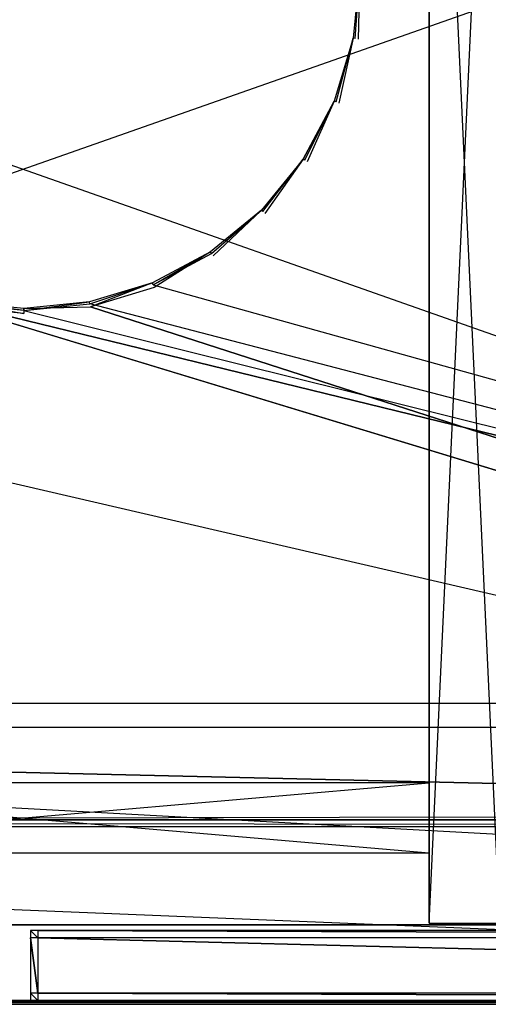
# Model space of a CAD drawing. Extents: x 0 to 1.2, y -0.5 to 0.
# Tile 20 of 41: x 0.6 to 0.73, y -0.5 to -0.23. Entities that reach past the tile are written whole.
import ezdxf

# ---------------------------------------------------------------- set-up
doc = ezdxf.new("R2010")
doc.units = 0
for name, color, linetype in [('L11_KORPUS_LEGATO_BO_X_11620__Y', 7, 'CONTINUOUS'), ('L13_KORPUS_LEGATO_3_N_B14900___', 7, 'CONTINUOUS'), ('L16_KORPUS_LEGATO_0_N_B14900___', 7, 'CONTINUOUS'), ('L18_KORPUS_LEGATO_MS_X_190__Y_4', 7, 'CONTINUOUS'), ('L21_KORPUS_LEGATO_TV_X_2200__Y_', 7, 'CONTINUOUS'), ('L35_FRONT_LEGATO_S2S2_X_1400__Y', 7, 'CONTINUOUS'), ('L36_PLATTE_LEGATO_N_B14900__0__', 7, 'CONTINUOUS'), ('L8_FRONT_LEGATO_S2S2_X_3400__Y_', 7, 'CONTINUOUS')]:
    doc.layers.add(name, color=color, linetype=linetype)

msp = doc.modelspace()

# ---------------------------------------------------------------- linework, layer by layer
at = {"layer": 'L11_KORPUS_LEGATO_BO_X_11620__Y', "color": 8}
for points, invisible_edges in [([(1.181, -0.4785, 0.02), (0.019, -0.069, 0.02), (0.019, -0.4785, 0.02), (1.181, -0.4785, 0.02)], 13), ([(0.019, -0.069, 0.02), (1.181, -0.4785, 0.02), (1.181, -0.069, 0.02), (0.019, -0.069, 0.02)], 14), ([(1.181, -0.069, 0.001), (0.019, -0.4785, 0.001), (0.019, -0.069, 0.001), (1.181, -0.069, 0.001)], 13), ([(0.019, -0.4785, 0.001), (1.181, -0.069, 0.001), (1.181, -0.4785, 0.001), (0.019, -0.4785, 0.001)], 14), ([(1.181, -0.4785, 0.001), (0.019, -0.4785, 0.02), (0.019, -0.4785, 0.001), (1.181, -0.4785, 0.001)], 13), ([(0.019, -0.4785, 0.02), (1.181, -0.4785, 0.001), (1.181, -0.4785, 0.02), (0.019, -0.4785, 0.02)], 14)]:
    msp.add_3dface(points, dxfattribs=dict(at, invisible_edges=invisible_edges))
at = {"layer": 'L13_KORPUS_LEGATO_3_N_B14900___', "color": 8}
for points, invisible_edges in [([(0.019, -0.4785, 0.483), (0.079, -0.4185, 0.483), (1.181, -0.4785, 0.483), (0.019, -0.4785, 0.483)], 10), ([(1.181, -0.4785, 0.502), (0.079, -0.4185, 0.502), (0.019, -0.4785, 0.502), (1.181, -0.4785, 0.502)], 13), ([(1.181, -0.4785, 0.483), (0.079, -0.4185, 0.483), (1.121, -0.4185, 0.483), (1.181, -0.4785, 0.483)], 15), ([(0.079, -0.4185, 0.502), (1.121, -0.4185, 0.483), (0.079, -0.4185, 0.483), (0.079, -0.4185, 0.502)], 13), ([(1.121, -0.4185, 0.483), (0.079, -0.4185, 0.502), (1.121, -0.4185, 0.502), (1.121, -0.4185, 0.483)], 14), ([(0.079, -0.4185, 0.502), (1.181, -0.4785, 0.502), (1.121, -0.4185, 0.502), (0.079, -0.4185, 0.502)], 14), ([(1.181, -0.4785, 0.483), (0.019, -0.4785, 0.502), (0.019, -0.4785, 0.483), (1.181, -0.4785, 0.483)], 13), ([(0.019, -0.4785, 0.502), (1.181, -0.4785, 0.483), (1.181, -0.4785, 0.502), (0.019, -0.4785, 0.502)], 14)]:
    msp.add_3dface(points, dxfattribs=dict(at, invisible_edges=invisible_edges))
at = {"layer": 'L16_KORPUS_LEGATO_0_N_B14900___', "color": 8}
for points, invisible_edges in [([(0.075, -0.425, 0.502), (1.15, -0.45, 0.502), (0.05, -0.45, 0.502), (0.075, -0.425, 0.502)], 13), ([(1.15, -0.45, 0.512), (0.075, -0.425, 0.512), (0.05, -0.45, 0.512), (1.15, -0.45, 0.512)], 13), ([(1.15, -0.45, 0.502), (0.075, -0.425, 0.502), (1.125, -0.425, 0.502), (1.15, -0.45, 0.502)], 14), ([(0.075, -0.425, 0.512), (1.15, -0.45, 0.512), (1.125, -0.425, 0.512), (0.075, -0.425, 0.512)], 14), ([(0.075, -0.425, 0.512), (1.125, -0.425, 0.502), (0.075, -0.425, 0.502), (0.075, -0.425, 0.512)], 13), ([(1.125, -0.425, 0.502), (0.075, -0.425, 0.512), (1.125, -0.425, 0.512), (1.125, -0.425, 0.502)], 14), ([(1.15, -0.45, 0.502), (0.05, -0.45, 0.512), (0.05, -0.45, 0.502), (1.15, -0.45, 0.502)], 13), ([(0.05, -0.45, 0.512), (1.15, -0.45, 0.502), (1.15, -0.45, 0.512), (0.05, -0.45, 0.512)], 14)]:
    msp.add_3dface(points, dxfattribs=dict(at, invisible_edges=invisible_edges))
at = {"layer": 'L18_KORPUS_LEGATO_MS_X_190__Y_4', "color": 8}
for points, invisible_edges in [([(0.71, -0.478, 0.483), (0.71, -0.069, 0.02), (0.71, -0.478, 0.02), (0.71, -0.478, 0.483)], 13), ([(0.71, -0.069, 0.02), (0.71, -0.478, 0.483), (0.71, -0.069, 0.483), (0.71, -0.069, 0.02)], 14), ([(0.729, -0.069, 0.02), (0.71, -0.478, 0.02), (0.71, -0.069, 0.02), (0.729, -0.069, 0.02)], 13), ([(0.71, -0.478, 0.02), (0.729, -0.069, 0.02), (0.729, -0.478, 0.02), (0.71, -0.478, 0.02)], 14), ([(0.729, -0.478, 0.483), (0.71, -0.069, 0.483), (0.71, -0.478, 0.483), (0.729, -0.478, 0.483)], 13), ([(0.71, -0.069, 0.483), (0.729, -0.478, 0.483), (0.729, -0.069, 0.483), (0.71, -0.069, 0.483)], 14), ([(0.729, -0.478, 0.483), (0.71, -0.478, 0.02), (0.729, -0.478, 0.02), (0.729, -0.478, 0.483)], 13), ([(0.71, -0.478, 0.02), (0.729, -0.478, 0.483), (0.71, -0.478, 0.483), (0.71, -0.478, 0.02)], 14)]:
    msp.add_3dface(points, dxfattribs=dict(at, invisible_edges=invisible_edges))
at = {"layer": 'L21_KORPUS_LEGATO_TV_X_2200__Y_', "color": 8}
for points, invisible_edges in [([(0.49, -0.44, 0.37), (0.71, -0.44, 0.3), (0.49, -0.44, 0.3), (0.49, -0.44, 0.37)], 13), ([(0.71, -0.44, 0.3), (0.49, -0.44, 0.37), (0.71, -0.44, 0.37), (0.71, -0.44, 0.3)], 14), ([(0.71, -0.44, 0.3), (0.49, -0.459, 0.3), (0.49, -0.44, 0.3), (0.71, -0.44, 0.3)], 13), ([(0.49, -0.459, 0.3), (0.71, -0.44, 0.3), (0.71, -0.459, 0.3), (0.49, -0.459, 0.3)], 14), ([(0.71, -0.459, 0.37), (0.49, -0.44, 0.37), (0.49, -0.459, 0.37), (0.71, -0.459, 0.37)], 13), ([(0.49, -0.44, 0.37), (0.71, -0.459, 0.37), (0.71, -0.44, 0.37), (0.49, -0.44, 0.37)], 14), ([(0.71, -0.44, 0.3), (0.71, -0.459, 0.37), (0.71, -0.459, 0.3), (0.71, -0.44, 0.3)], 13), ([(0.71, -0.459, 0.37), (0.71, -0.44, 0.3), (0.71, -0.44, 0.37), (0.71, -0.459, 0.37)], 14), ([(0.71, -0.459, 0.37), (0.49, -0.459, 0.3), (0.71, -0.459, 0.3), (0.71, -0.459, 0.37)], 13), ([(0.49, -0.459, 0.3), (0.71, -0.459, 0.37), (0.49, -0.459, 0.37), (0.49, -0.459, 0.3)], 14)]:
    msp.add_3dface(points, dxfattribs=dict(at, invisible_edges=invisible_edges))
at = {"layer": 'L35_FRONT_LEGATO_S2S2_X_1400__Y', "color": 8}
for points, invisible_edges in [([(0.604, -0.482, 0.51), (0.602, -0.48, 0.51), (0.602, -0.482, 0.51), (0.604, -0.482, 0.51)], 13), ([(0.602, -0.48, 0.51), (0.604, -0.482, 0.51), (0.604, -0.48, 0.51), (0.602, -0.48, 0.51)], 14), ([(0.602, -0.48, 0.37), (0.604, -0.482, 0.37), (0.602, -0.482, 0.37), (0.602, -0.48, 0.37)], 13), ([(0.604, -0.482, 0.37), (0.602, -0.48, 0.37), (0.604, -0.48, 0.37), (0.604, -0.482, 0.37)], 14), ([(0.602, -0.482, 0.508), (0.602, -0.48, 0.372), (0.602, -0.482, 0.372), (0.602, -0.482, 0.508)], 13), ([(0.602, -0.48, 0.372), (0.602, -0.482, 0.508), (0.602, -0.48, 0.508), (0.602, -0.48, 0.372)], 14), ([(0.602, -0.48, 0.372), (0.604, -0.48, 0.508), (0.604, -0.48, 0.372), (0.602, -0.48, 0.372)], 13), ([(0.604, -0.48, 0.508), (0.602, -0.48, 0.372), (0.602, -0.48, 0.508), (0.604, -0.48, 0.508)], 14), ([(0.602, -0.48, 0.508), (0.604, -0.48, 0.51), (0.604, -0.48, 0.508), (0.602, -0.48, 0.508)], 13), ([(0.604, -0.48, 0.51), (0.602, -0.48, 0.508), (0.602, -0.48, 0.51), (0.604, -0.48, 0.51)], 14), ([(0.602, -0.48, 0.37), (0.604, -0.48, 0.372), (0.604, -0.48, 0.37), (0.602, -0.48, 0.37)], 13), ([(0.604, -0.48, 0.372), (0.602, -0.48, 0.37), (0.602, -0.48, 0.372), (0.604, -0.48, 0.372)], 14), ([(0.602, -0.482, 0.372), (0.602, -0.48, 0.37), (0.602, -0.482, 0.37), (0.602, -0.482, 0.372)], 13), ([(0.602, -0.48, 0.37), (0.602, -0.482, 0.372), (0.602, -0.48, 0.372), (0.602, -0.48, 0.37)], 14), ([(0.602, -0.482, 0.51), (0.602, -0.48, 0.508), (0.602, -0.482, 0.508), (0.602, -0.482, 0.51)], 13), ([(0.602, -0.48, 0.508), (0.602, -0.482, 0.51), (0.602, -0.48, 0.51), (0.602, -0.48, 0.508)], 14), ([(1.196, -0.482, 0.51), (0.604, -0.48, 0.51), (0.604, -0.482, 0.51), (1.196, -0.482, 0.51)], 13), ([(0.604, -0.48, 0.51), (1.196, -0.482, 0.51), (1.196, -0.48, 0.51), (0.604, -0.48, 0.51)], 14), ([(0.604, -0.48, 0.37), (1.196, -0.482, 0.37), (0.604, -0.482, 0.37), (0.604, -0.48, 0.37)], 13), ([(1.196, -0.482, 0.37), (0.604, -0.48, 0.37), (1.196, -0.48, 0.37), (1.196, -0.482, 0.37)], 14), ([(0.604, -0.48, 0.372), (1.196, -0.48, 0.508), (1.196, -0.48, 0.372), (0.604, -0.48, 0.372)], 13), ([(1.196, -0.48, 0.508), (0.604, -0.48, 0.372), (0.604, -0.48, 0.508), (1.196, -0.48, 0.508)], 14), ([(0.604, -0.48, 0.508), (1.196, -0.48, 0.51), (1.196, -0.48, 0.508), (0.604, -0.48, 0.508)], 13), ([(1.196, -0.48, 0.51), (0.604, -0.48, 0.508), (0.604, -0.48, 0.51), (1.196, -0.48, 0.51)], 14), ([(0.604, -0.48, 0.37), (1.196, -0.48, 0.372), (1.196, -0.48, 0.37), (0.604, -0.48, 0.37)], 13), ([(1.196, -0.48, 0.372), (0.604, -0.48, 0.37), (0.604, -0.48, 0.372), (1.196, -0.48, 0.372)], 14), ([(0.602, -0.497, 0.508), (0.602, -0.482, 0.372), (0.602, -0.497, 0.372), (0.602, -0.497, 0.508)], 13), ([(0.602, -0.482, 0.372), (0.602, -0.497, 0.508), (0.602, -0.482, 0.508), (0.602, -0.482, 0.372)], 14), ([(0.602, -0.482, 0.37), (0.604, -0.497, 0.37), (0.602, -0.497, 0.37), (0.602, -0.482, 0.37)], 13), ([(0.604, -0.497, 0.37), (0.602, -0.482, 0.37), (0.604, -0.482, 0.37), (0.604, -0.497, 0.37)], 14), ([(0.602, -0.497, 0.372), (0.602, -0.482, 0.37), (0.602, -0.497, 0.37), (0.602, -0.497, 0.372)], 13), ([(0.602, -0.482, 0.37), (0.602, -0.497, 0.372), (0.602, -0.482, 0.372), (0.602, -0.482, 0.37)], 14), ([(0.604, -0.497, 0.51), (0.602, -0.482, 0.51), (0.602, -0.497, 0.51), (0.604, -0.497, 0.51)], 13), ([(0.602, -0.482, 0.51), (0.604, -0.497, 0.51), (0.604, -0.482, 0.51), (0.602, -0.482, 0.51)], 14), ([(0.602, -0.497, 0.51), (0.602, -0.482, 0.508), (0.602, -0.497, 0.508), (0.602, -0.497, 0.51)], 13), ([(0.602, -0.482, 0.508), (0.602, -0.497, 0.51), (0.602, -0.482, 0.51), (0.602, -0.482, 0.508)], 14), ([(0.604, -0.482, 0.37), (1.196, -0.497, 0.37), (0.604, -0.497, 0.37), (0.604, -0.482, 0.37)], 13), ([(1.196, -0.497, 0.37), (0.604, -0.482, 0.37), (1.196, -0.482, 0.37), (1.196, -0.497, 0.37)], 14), ([(1.196, -0.497, 0.51), (0.604, -0.482, 0.51), (0.604, -0.497, 0.51), (1.196, -0.497, 0.51)], 13), ([(0.604, -0.482, 0.51), (1.196, -0.497, 0.51), (1.196, -0.482, 0.51), (0.604, -0.482, 0.51)], 14), ([(0.602, -0.499, 0.51), (0.602, -0.497, 0.508), (0.602, -0.499, 0.508), (0.602, -0.499, 0.51)], 13), ([(0.602, -0.497, 0.508), (0.602, -0.499, 0.51), (0.602, -0.497, 0.51), (0.602, -0.497, 0.508)], 14), ([(0.602, -0.499, 0.508), (0.602, -0.497, 0.372), (0.602, -0.499, 0.372), (0.602, -0.499, 0.508)], 13), ([(0.602, -0.497, 0.372), (0.602, -0.499, 0.508), (0.602, -0.497, 0.508), (0.602, -0.497, 0.372)], 14), ([(0.602, -0.499, 0.372), (0.602, -0.497, 0.37), (0.602, -0.499, 0.37), (0.602, -0.499, 0.372)], 13), ([(0.602, -0.497, 0.37), (0.602, -0.499, 0.372), (0.602, -0.497, 0.372), (0.602, -0.497, 0.37)], 14), ([(0.602, -0.497, 0.37), (0.604, -0.499, 0.37), (0.602, -0.499, 0.37), (0.602, -0.497, 0.37)], 13), ([(0.604, -0.499, 0.37), (0.602, -0.497, 0.37), (0.604, -0.497, 0.37), (0.604, -0.499, 0.37)], 14), ([(0.604, -0.499, 0.51), (0.602, -0.497, 0.51), (0.602, -0.499, 0.51), (0.604, -0.499, 0.51)], 13), ([(0.602, -0.497, 0.51), (0.604, -0.499, 0.51), (0.604, -0.497, 0.51), (0.602, -0.497, 0.51)], 14), ([(0.604, -0.497, 0.37), (1.196, -0.499, 0.37), (0.604, -0.499, 0.37), (0.604, -0.497, 0.37)], 13), ([(1.196, -0.499, 0.37), (0.604, -0.497, 0.37), (1.196, -0.497, 0.37), (1.196, -0.499, 0.37)], 14), ([(1.196, -0.499, 0.51), (0.604, -0.497, 0.51), (0.604, -0.499, 0.51), (1.196, -0.499, 0.51)], 13), ([(0.604, -0.497, 0.51), (1.196, -0.499, 0.51), (1.196, -0.497, 0.51), (0.604, -0.497, 0.51)], 14), ([(0.604, -0.499, 0.372), (0.602, -0.499, 0.37), (0.604, -0.499, 0.37), (0.604, -0.499, 0.372)], 13), ([(0.602, -0.499, 0.37), (0.604, -0.499, 0.372), (0.602, -0.499, 0.372), (0.602, -0.499, 0.37)], 14), ([(0.604, -0.499, 0.508), (0.602, -0.499, 0.372), (0.604, -0.499, 0.372), (0.604, -0.499, 0.508)], 13), ([(0.602, -0.499, 0.372), (0.604, -0.499, 0.508), (0.602, -0.499, 0.508), (0.602, -0.499, 0.372)], 14), ([(0.604, -0.499, 0.51), (0.602, -0.499, 0.508), (0.604, -0.499, 0.508), (0.604, -0.499, 0.51)], 13), ([(0.602, -0.499, 0.508), (0.604, -0.499, 0.51), (0.602, -0.499, 0.51), (0.602, -0.499, 0.508)], 14), ([(1.196, -0.499, 0.508), (0.604, -0.499, 0.372), (1.196, -0.499, 0.372), (1.196, -0.499, 0.508)], 13), ([(0.604, -0.499, 0.372), (1.196, -0.499, 0.508), (0.604, -0.499, 0.508), (0.604, -0.499, 0.372)], 14), ([(1.196, -0.499, 0.372), (0.604, -0.499, 0.37), (1.196, -0.499, 0.37), (1.196, -0.499, 0.372)], 13), ([(0.604, -0.499, 0.37), (1.196, -0.499, 0.372), (0.604, -0.499, 0.372), (0.604, -0.499, 0.37)], 14), ([(1.196, -0.499, 0.51), (0.604, -0.499, 0.508), (1.196, -0.499, 0.508), (1.196, -0.499, 0.51)], 13), ([(0.604, -0.499, 0.508), (1.196, -0.499, 0.51), (0.604, -0.499, 0.51), (0.604, -0.499, 0.508)], 14)]:
    msp.add_3dface(points, dxfattribs=dict(at, invisible_edges=invisible_edges))
at = {"layer": 'L36_PLATTE_LEGATO_N_B14900__0__', "color": 8}
for points, invisible_edges in [([(1.198322, -0.498375, 0.55), (0.00192, -0.220523, 0.55), (0.00192, -0.498375, 0.55), (1.198322, -0.498375, 0.55)], 13), ([(0.00192, -0.220523, 0.55), (1.198322, -0.498375, 0.55), (0.56491, -0.305801, 0.55), (0.00192, -0.220523, 0.55)], 10), ([(0.689434, -0.238266, 0.55), (0.691181, -0.220523, 0.549138), (0.689434, -0.238266, 0.549138), (0.689434, -0.238266, 0.55)], 13), ([(0.691181, -0.220523, 0.549138), (0.689434, -0.238266, 0.55), (0.691181, -0.220523, 0.55), (0.691181, -0.220523, 0.549138)], 14), ([(0.689434, -0.238266, 0.512861), (0.691181, -0.220523, 0.512), (0.689434, -0.238266, 0.512), (0.689434, -0.238266, 0.512861)], 13), ([(0.691181, -0.220523, 0.512), (0.689434, -0.238266, 0.512861), (0.691181, -0.220523, 0.512861), (0.691181, -0.220523, 0.512)], 14), ([(0.689434, -0.238266, 0.549138), (0.691181, -0.220523, 0.512861), (0.689434, -0.238266, 0.512861), (0.689434, -0.238266, 0.549138)], 13), ([(0.691181, -0.220523, 0.512861), (0.689434, -0.238266, 0.549138), (0.691181, -0.220523, 0.549138), (0.691181, -0.220523, 0.512861)], 14), ([(0.690764, -0.23853, 0.55), (0.691181, -0.220523, 0.55), (0.689434, -0.238266, 0.55), (0.690764, -0.23853, 0.55)], 13), ([(0.691181, -0.220523, 0.512), (0.689972, -0.238373, 0.512), (0.689434, -0.238266, 0.512), (0.691181, -0.220523, 0.512)], 13), ([(0.689972, -0.238373, 0.512), (0.691181, -0.220523, 0.512), (0.69173, -0.220523, 0.512), (0.689972, -0.238373, 0.512)], 14), ([(1.148577, -0.448631, 0.512), (0.689972, -0.238373, 0.512), (0.69173, -0.220523, 0.512), (1.148577, -0.448631, 0.512)], 15), ([(0.691181, -0.220523, 0.55), (0.690764, -0.23853, 0.55), (0.692538, -0.220523, 0.55), (0.691181, -0.220523, 0.55)], 14), ([(0.690764, -0.23853, 0.55), (1.198322, -0.498375, 0.55), (0.692538, -0.220523, 0.55), (0.690764, -0.23853, 0.55)], 15), ([(1.148577, -0.448631, 0.512), (0.69173, -0.220523, 0.512), (1.148577, -0.220523, 0.512), (1.148577, -0.448631, 0.512)], 15), ([(0.692538, -0.220523, 0.55), (1.198322, -0.498375, 0.55), (1.198322, -0.220523, 0.55), (0.692538, -0.220523, 0.55)], 15), ([(0.684258, -0.255327, 0.55), (0.689434, -0.238266, 0.549138), (0.684258, -0.255327, 0.549138), (0.684258, -0.255327, 0.55)], 13), ([(0.689434, -0.238266, 0.549138), (0.684258, -0.255327, 0.55), (0.689434, -0.238266, 0.55), (0.689434, -0.238266, 0.549138)], 14), ([(0.684258, -0.255327, 0.512861), (0.689434, -0.238266, 0.512), (0.684258, -0.255327, 0.512), (0.684258, -0.255327, 0.512861)], 13), ([(0.689434, -0.238266, 0.512), (0.684258, -0.255327, 0.512861), (0.689434, -0.238266, 0.512861), (0.689434, -0.238266, 0.512)], 14), ([(0.684258, -0.255327, 0.549138), (0.689434, -0.238266, 0.512861), (0.684258, -0.255327, 0.512861), (0.684258, -0.255327, 0.549138)], 13), ([(0.689434, -0.238266, 0.512861), (0.684258, -0.255327, 0.549138), (0.689434, -0.238266, 0.549138), (0.689434, -0.238266, 0.512861)], 14), ([(0.685512, -0.255846, 0.55), (0.689434, -0.238266, 0.55), (0.684258, -0.255327, 0.55), (0.685512, -0.255846, 0.55)], 13), ([(0.689434, -0.238266, 0.512), (0.684765, -0.255537, 0.512), (0.684258, -0.255327, 0.512), (0.689434, -0.238266, 0.512)], 13), ([(0.684765, -0.255537, 0.512), (0.689434, -0.238266, 0.512), (0.689972, -0.238373, 0.512), (0.684765, -0.255537, 0.512)], 14), ([(1.148577, -0.448631, 0.512), (0.684765, -0.255537, 0.512), (0.689972, -0.238373, 0.512), (1.148577, -0.448631, 0.512)], 15), ([(0.689434, -0.238266, 0.55), (0.685512, -0.255846, 0.55), (0.690764, -0.23853, 0.55), (0.689434, -0.238266, 0.55)], 14), ([(0.685512, -0.255846, 0.55), (1.198322, -0.498375, 0.55), (0.690764, -0.23853, 0.55), (0.685512, -0.255846, 0.55)], 15), ([(0.675854, -0.271051, 0.55), (0.684258, -0.255327, 0.549138), (0.675854, -0.271051, 0.549138), (0.675854, -0.271051, 0.55)], 13), ([(0.684258, -0.255327, 0.549138), (0.675854, -0.271051, 0.55), (0.684258, -0.255327, 0.55), (0.684258, -0.255327, 0.549138)], 14), ([(0.684258, -0.255327, 0.512861), (0.675854, -0.271051, 0.512), (0.675854, -0.271051, 0.512861), (0.684258, -0.255327, 0.512861)], 13), ([(0.675854, -0.271051, 0.512), (0.684258, -0.255327, 0.512861), (0.684258, -0.255327, 0.512), (0.675854, -0.271051, 0.512)], 14), ([(0.675854, -0.271051, 0.549138), (0.684258, -0.255327, 0.512861), (0.675854, -0.271051, 0.512861), (0.675854, -0.271051, 0.549138)], 13), ([(0.684258, -0.255327, 0.512861), (0.675854, -0.271051, 0.549138), (0.684258, -0.255327, 0.549138), (0.684258, -0.255327, 0.512861)], 14), ([(0.676982, -0.271804, 0.55), (0.684258, -0.255327, 0.55), (0.675854, -0.271051, 0.55), (0.676982, -0.271804, 0.55)], 13), ([(0.684258, -0.255327, 0.512), (0.67631, -0.271355, 0.512), (0.675854, -0.271051, 0.512), (0.684258, -0.255327, 0.512)], 13), ([(0.67631, -0.271355, 0.512), (0.684258, -0.255327, 0.512), (0.684765, -0.255537, 0.512), (0.67631, -0.271355, 0.512)], 14), ([(1.148577, -0.448631, 0.512), (0.67631, -0.271355, 0.512), (0.684765, -0.255537, 0.512), (1.148577, -0.448631, 0.512)], 15), ([(0.684258, -0.255327, 0.55), (0.676982, -0.271804, 0.55), (0.685512, -0.255846, 0.55), (0.684258, -0.255327, 0.55)], 14), ([(0.676982, -0.271804, 0.55), (1.198322, -0.498375, 0.55), (0.685512, -0.255846, 0.55), (0.676982, -0.271804, 0.55)], 15), ([(0.664543, -0.284833, 0.55), (0.675854, -0.271051, 0.549138), (0.664543, -0.284833, 0.549138), (0.664543, -0.284833, 0.55)], 13), ([(0.675854, -0.271051, 0.549138), (0.664543, -0.284833, 0.55), (0.675854, -0.271051, 0.55), (0.675854, -0.271051, 0.549138)], 14), ([(0.664543, -0.284833, 0.512861), (0.675854, -0.271051, 0.512), (0.664543, -0.284833, 0.512), (0.664543, -0.284833, 0.512861)], 13), ([(0.675854, -0.271051, 0.512), (0.664543, -0.284833, 0.512861), (0.675854, -0.271051, 0.512861), (0.675854, -0.271051, 0.512)], 14), ([(0.664543, -0.284833, 0.549138), (0.675854, -0.271051, 0.512861), (0.664543, -0.284833, 0.512861), (0.664543, -0.284833, 0.549138)], 13), ([(0.675854, -0.271051, 0.512861), (0.664543, -0.284833, 0.549138), (0.675854, -0.271051, 0.549138), (0.675854, -0.271051, 0.512861)], 14), ([(0.665503, -0.285792, 0.55), (0.675854, -0.271051, 0.55), (0.664543, -0.284833, 0.55), (0.665503, -0.285792, 0.55)], 13), ([(0.675854, -0.271051, 0.512), (0.664931, -0.28522, 0.512), (0.664543, -0.284833, 0.512), (0.675854, -0.271051, 0.512)], 13), ([(0.664931, -0.28522, 0.512), (0.675854, -0.271051, 0.512), (0.67631, -0.271355, 0.512), (0.664931, -0.28522, 0.512)], 14), ([(1.148577, -0.448631, 0.512), (0.664931, -0.28522, 0.512), (0.67631, -0.271355, 0.512), (1.148577, -0.448631, 0.512)], 15), ([(0.675854, -0.271051, 0.55), (0.665503, -0.285792, 0.55), (0.676982, -0.271804, 0.55), (0.675854, -0.271051, 0.55)], 14), ([(0.665503, -0.285792, 0.55), (1.198322, -0.498375, 0.55), (0.676982, -0.271804, 0.55), (0.665503, -0.285792, 0.55)], 15), ([(0.650761, -0.296143, 0.549138), (0.664543, -0.284833, 0.55), (0.664543, -0.284833, 0.549138), (0.650761, -0.296143, 0.549138)], 13), ([(0.664543, -0.284833, 0.55), (0.650761, -0.296143, 0.549138), (0.650761, -0.296143, 0.55), (0.664543, -0.284833, 0.55)], 14), ([(0.650761, -0.296143, 0.512), (0.664543, -0.284833, 0.512861), (0.664543, -0.284833, 0.512), (0.650761, -0.296143, 0.512)], 13), ([(0.664543, -0.284833, 0.512861), (0.650761, -0.296143, 0.512), (0.650761, -0.296143, 0.512861), (0.664543, -0.284833, 0.512861)], 14), ([(0.650761, -0.296143, 0.512861), (0.664543, -0.284833, 0.549138), (0.664543, -0.284833, 0.512861), (0.650761, -0.296143, 0.512861)], 13), ([(0.664543, -0.284833, 0.549138), (0.650761, -0.296143, 0.512861), (0.650761, -0.296143, 0.549138), (0.664543, -0.284833, 0.549138)], 14), ([(0.651515, -0.297271, 0.55), (0.664543, -0.284833, 0.55), (0.650761, -0.296143, 0.55), (0.651515, -0.297271, 0.55)], 13), ([(0.664543, -0.284833, 0.512), (0.651066, -0.296599, 0.512), (0.650761, -0.296143, 0.512), (0.664543, -0.284833, 0.512)], 13), ([(0.651066, -0.296599, 0.512), (0.664543, -0.284833, 0.512), (0.664931, -0.28522, 0.512), (0.651066, -0.296599, 0.512)], 14), ([(1.148577, -0.448631, 0.512), (0.651066, -0.296599, 0.512), (0.664931, -0.28522, 0.512), (1.148577, -0.448631, 0.512)], 15), ([(0.664543, -0.284833, 0.55), (0.651515, -0.297271, 0.55), (0.665503, -0.285792, 0.55), (0.664543, -0.284833, 0.55)], 14), ([(0.651515, -0.297271, 0.55), (1.198322, -0.498375, 0.55), (0.665503, -0.285792, 0.55), (0.651515, -0.297271, 0.55)], 15), ([(0.635038, -0.304548, 0.55), (0.650761, -0.296143, 0.549138), (0.635038, -0.304548, 0.549138), (0.635038, -0.304548, 0.55)], 13), ([(0.650761, -0.296143, 0.549138), (0.635038, -0.304548, 0.55), (0.650761, -0.296143, 0.55), (0.650761, -0.296143, 0.549138)], 14), ([(0.635038, -0.304548, 0.512), (0.650761, -0.296143, 0.512861), (0.650761, -0.296143, 0.512), (0.635038, -0.304548, 0.512)], 13), ([(0.650761, -0.296143, 0.512861), (0.635038, -0.304548, 0.512), (0.635038, -0.304548, 0.512861), (0.650761, -0.296143, 0.512861)], 14), ([(0.635038, -0.304548, 0.549138), (0.650761, -0.296143, 0.512861), (0.635038, -0.304548, 0.512861), (0.635038, -0.304548, 0.549138)], 13), ([(0.650761, -0.296143, 0.512861), (0.635038, -0.304548, 0.549138), (0.650761, -0.296143, 0.549138), (0.650761, -0.296143, 0.512861)], 14), ([(0.635557, -0.305801, 0.55), (0.650761, -0.296143, 0.55), (0.635038, -0.304548, 0.55), (0.635557, -0.305801, 0.55)], 13), ([(0.650761, -0.296143, 0.512), (0.635248, -0.305054, 0.512), (0.635038, -0.304548, 0.512), (0.650761, -0.296143, 0.512)], 13), ([(0.635248, -0.305054, 0.512), (0.650761, -0.296143, 0.512), (0.651066, -0.296599, 0.512), (0.635248, -0.305054, 0.512)], 14), ([(1.148577, -0.448631, 0.512), (0.635248, -0.305054, 0.512), (0.651066, -0.296599, 0.512), (1.148577, -0.448631, 0.512)], 13), ([(0.650761, -0.296143, 0.55), (0.635557, -0.305801, 0.55), (0.651515, -0.297271, 0.55), (0.650761, -0.296143, 0.55)], 14), ([(0.635557, -0.305801, 0.55), (1.198322, -0.498375, 0.55), (0.651515, -0.297271, 0.55), (0.635557, -0.305801, 0.55)], 15), ([(0.56491, -0.305801, 0.55), (1.198322, -0.498375, 0.55), (0.582226, -0.311054, 0.55), (0.56491, -0.305801, 0.55)], 13), ([(0.617977, -0.309723, 0.549138), (0.635038, -0.304548, 0.55), (0.635038, -0.304548, 0.549138), (0.617977, -0.309723, 0.549138)], 13), ([(0.635038, -0.304548, 0.55), (0.617977, -0.309723, 0.549138), (0.617977, -0.309723, 0.55), (0.635038, -0.304548, 0.55)], 14), ([(0.617977, -0.309723, 0.512), (0.635038, -0.304548, 0.512861), (0.635038, -0.304548, 0.512), (0.617977, -0.309723, 0.512)], 13), ([(0.635038, -0.304548, 0.512861), (0.617977, -0.309723, 0.512), (0.617977, -0.309723, 0.512861), (0.635038, -0.304548, 0.512861)], 14), ([(0.617977, -0.309723, 0.512861), (0.635038, -0.304548, 0.549138), (0.635038, -0.304548, 0.512861), (0.617977, -0.309723, 0.512861)], 13), ([(0.635038, -0.304548, 0.549138), (0.617977, -0.309723, 0.512861), (0.617977, -0.309723, 0.549138), (0.635038, -0.304548, 0.549138)], 14), ([(0.618241, -0.311054, 0.55), (0.635038, -0.304548, 0.55), (0.617977, -0.309723, 0.55), (0.618241, -0.311054, 0.55)], 13), ([(0.635038, -0.304548, 0.512), (0.618084, -0.310261, 0.512), (0.617977, -0.309723, 0.512), (0.635038, -0.304548, 0.512)], 13), ([(0.618084, -0.310261, 0.512), (0.635038, -0.304548, 0.512), (0.635248, -0.305054, 0.512), (0.618084, -0.310261, 0.512)], 14), ([(1.148577, -0.448631, 0.512), (0.618084, -0.310261, 0.512), (0.635248, -0.305054, 0.512), (1.148577, -0.448631, 0.512)], 10), ([(0.635038, -0.304548, 0.55), (0.618241, -0.311054, 0.55), (0.635557, -0.305801, 0.55), (0.635038, -0.304548, 0.55)], 14), ([(0.618241, -0.311054, 0.55), (1.198322, -0.498375, 0.55), (0.635557, -0.305801, 0.55), (0.618241, -0.311054, 0.55)], 10), ([(0.051665, -0.448631, 0.512), (0.582383, -0.310261, 0.512), (1.148577, -0.448631, 0.512), (0.051665, -0.448631, 0.512)], 13), ([(0.600233, -0.312827, 0.55), (0.58249, -0.309723, 0.55), (0.582226, -0.311054, 0.55), (0.600233, -0.312827, 0.55)], 13), ([(0.582226, -0.311054, 0.55), (1.198322, -0.498375, 0.55), (0.600233, -0.312827, 0.55), (0.582226, -0.311054, 0.55)], 10), ([(0.58249, -0.309723, 0.512), (0.600233, -0.312019, 0.512), (0.582383, -0.310261, 0.512), (0.58249, -0.309723, 0.512)], 13), ([(1.148577, -0.448631, 0.512), (0.582383, -0.310261, 0.512), (0.600233, -0.312019, 0.512), (1.148577, -0.448631, 0.512)], 10), ([(0.58249, -0.309723, 0.55), (0.600233, -0.311471, 0.549138), (0.58249, -0.309723, 0.549138), (0.58249, -0.309723, 0.55)], 13), ([(0.600233, -0.311471, 0.549138), (0.58249, -0.309723, 0.55), (0.600233, -0.311471, 0.55), (0.600233, -0.311471, 0.549138)], 14), ([(0.58249, -0.309723, 0.512861), (0.600233, -0.311471, 0.512), (0.58249, -0.309723, 0.512), (0.58249, -0.309723, 0.512861)], 13), ([(0.600233, -0.311471, 0.512), (0.58249, -0.309723, 0.512861), (0.600233, -0.311471, 0.512861), (0.600233, -0.311471, 0.512)], 14), ([(0.58249, -0.309723, 0.549138), (0.600233, -0.311471, 0.512861), (0.58249, -0.309723, 0.512861), (0.58249, -0.309723, 0.549138)], 13), ([(0.600233, -0.311471, 0.512861), (0.58249, -0.309723, 0.549138), (0.600233, -0.311471, 0.549138), (0.600233, -0.311471, 0.512861)], 14), ([(0.58249, -0.309723, 0.55), (0.600233, -0.312827, 0.55), (0.600233, -0.311471, 0.55), (0.58249, -0.309723, 0.55)], 14), ([(0.600233, -0.312019, 0.512), (0.58249, -0.309723, 0.512), (0.600233, -0.311471, 0.512), (0.600233, -0.312019, 0.512)], 14), ([(0.600233, -0.311471, 0.549138), (0.617977, -0.309723, 0.55), (0.617977, -0.309723, 0.549138), (0.600233, -0.311471, 0.549138)], 13), ([(0.617977, -0.309723, 0.55), (0.600233, -0.311471, 0.549138), (0.600233, -0.311471, 0.55), (0.617977, -0.309723, 0.55)], 14), ([(0.600233, -0.311471, 0.512), (0.617977, -0.309723, 0.512861), (0.617977, -0.309723, 0.512), (0.600233, -0.311471, 0.512)], 13), ([(0.617977, -0.309723, 0.512861), (0.600233, -0.311471, 0.512), (0.600233, -0.311471, 0.512861), (0.617977, -0.309723, 0.512861)], 14), ([(0.600233, -0.311471, 0.512861), (0.617977, -0.309723, 0.549138), (0.617977, -0.309723, 0.512861), (0.600233, -0.311471, 0.512861)], 13), ([(0.617977, -0.309723, 0.549138), (0.600233, -0.311471, 0.512861), (0.600233, -0.311471, 0.549138), (0.617977, -0.309723, 0.549138)], 14), ([(0.600233, -0.311471, 0.55), (0.618241, -0.311054, 0.55), (0.617977, -0.309723, 0.55), (0.600233, -0.311471, 0.55)], 14), ([(0.617977, -0.309723, 0.512), (0.600233, -0.312019, 0.512), (0.600233, -0.311471, 0.512), (0.617977, -0.309723, 0.512)], 13), ([(0.600233, -0.312019, 0.512), (0.617977, -0.309723, 0.512), (0.618084, -0.310261, 0.512), (0.600233, -0.312019, 0.512)], 14), ([(1.148577, -0.448631, 0.512), (0.600233, -0.312019, 0.512), (0.618084, -0.310261, 0.512), (1.148577, -0.448631, 0.512)], 13), ([(0.618241, -0.311054, 0.55), (0.600233, -0.311471, 0.55), (0.600233, -0.312827, 0.55), (0.618241, -0.311054, 0.55)], 13), ([(0.600233, -0.312827, 0.55), (1.198322, -0.498375, 0.55), (0.618241, -0.311054, 0.55), (0.600233, -0.312827, 0.55)], 13), ([(0.051665, -0.450256, 0.512), (1.150281, -0.451959, 0.513069), (0.049961, -0.451959, 0.513069), (0.051665, -0.450256, 0.512)], 13), ([(1.148577, -0.448631, 0.512), (0.051665, -0.450256, 0.512), (0.051665, -0.448631, 0.512), (1.148577, -0.448631, 0.512)], 13), ([(0.051665, -0.450256, 0.512), (1.148577, -0.448631, 0.512), (1.148577, -0.450256, 0.512), (0.051665, -0.450256, 0.512)], 14), ([(1.150281, -0.451959, 0.513069), (0.051665, -0.450256, 0.512), (1.148577, -0.450256, 0.512), (1.150281, -0.451959, 0.513069)], 14), ([(0.049961, -0.451959, 0.513069), (1.197308, -0.498987, 0.542564), (0.002933, -0.498987, 0.542564), (0.049961, -0.451959, 0.513069)], 13), ([(1.197308, -0.498987, 0.542564), (0.049961, -0.451959, 0.513069), (1.150281, -0.451959, 0.513069), (1.197308, -0.498987, 0.542564)], 14), ([(1.198322, -0.5, 0.55), (0.00192, -0.498375, 0.55), (0.00192, -0.5, 0.55), (1.198322, -0.5, 0.55)], 13), ([(0.00192, -0.498375, 0.55), (1.198322, -0.5, 0.55), (1.198322, -0.498375, 0.55), (0.00192, -0.498375, 0.55)], 14), ([(0.002933, -0.498987, 0.542564), (1.198322, -0.5, 0.5432), (0.00192, -0.5, 0.5432), (0.002933, -0.498987, 0.542564)], 13), ([(1.198322, -0.5, 0.544378), (0.00192, -0.5, 0.548361), (0.00192, -0.5, 0.544378), (1.198322, -0.5, 0.544378)], 13), ([(0.00192, -0.5, 0.548361), (1.198322, -0.5, 0.544378), (1.198322, -0.5, 0.548361), (0.00192, -0.5, 0.548361)], 14), ([(1.198322, -0.5, 0.548361), (0.00192, -0.5, 0.55), (0.00192, -0.5, 0.548361), (1.198322, -0.5, 0.548361)], 13), ([(0.00192, -0.5, 0.55), (1.198322, -0.5, 0.548361), (1.198322, -0.5, 0.55), (0.00192, -0.5, 0.55)], 14), ([(1.198322, -0.5, 0.5432), (0.00192, -0.5, 0.544378), (0.00192, -0.5, 0.5432), (1.198322, -0.5, 0.5432)], 13), ([(0.00192, -0.5, 0.544378), (1.198322, -0.5, 0.5432), (1.198322, -0.5, 0.544378), (0.00192, -0.5, 0.544378)], 14), ([(1.198322, -0.5, 0.5432), (0.002933, -0.498987, 0.542564), (1.197308, -0.498987, 0.542564), (1.198322, -0.5, 0.5432)], 14)]:
    msp.add_3dface(points, dxfattribs=dict(at, invisible_edges=invisible_edges))
at = {"layer": 'L8_FRONT_LEGATO_S2S2_X_3400__Y_', "color": 8}
for points, invisible_edges in [([(0.604, -0.482, 0.34), (0.602, -0.48, 0.34), (0.602, -0.482, 0.34), (0.604, -0.482, 0.34)], 13), ([(0.602, -0.48, 0.34), (0.604, -0.482, 0.34), (0.604, -0.48, 0.34), (0.602, -0.48, 0.34)], 14), ([(0.602, -0.48), (0.604, -0.482), (0.602, -0.482), (0.602, -0.48)], 13), ([(0.604, -0.482), (0.602, -0.48), (0.604, -0.48), (0.604, -0.482)], 14), ([(0.602, -0.482, 0.338), (0.602, -0.48, 0.002), (0.602, -0.482, 0.002), (0.602, -0.482, 0.338)], 13), ([(0.602, -0.48, 0.002), (0.602, -0.482, 0.338), (0.602, -0.48, 0.338), (0.602, -0.48, 0.002)], 14), ([(0.602, -0.48, 0.002), (0.604, -0.48, 0.338), (0.604, -0.48, 0.002), (0.602, -0.48, 0.002)], 13), ([(0.604, -0.48, 0.338), (0.602, -0.48, 0.002), (0.602, -0.48, 0.338), (0.604, -0.48, 0.338)], 14), ([(0.602, -0.48, 0.338), (0.604, -0.48, 0.34), (0.604, -0.48, 0.338), (0.602, -0.48, 0.338)], 13), ([(0.604, -0.48, 0.34), (0.602, -0.48, 0.338), (0.602, -0.48, 0.34), (0.604, -0.48, 0.34)], 14), ([(0.602, -0.48), (0.604, -0.48, 0.002), (0.604, -0.48), (0.602, -0.48)], 13), ([(0.604, -0.48, 0.002), (0.602, -0.48), (0.602, -0.48, 0.002), (0.604, -0.48, 0.002)], 14), ([(0.602, -0.482, 0.002), (0.602, -0.48), (0.602, -0.482), (0.602, -0.482, 0.002)], 13), ([(0.602, -0.48), (0.602, -0.482, 0.002), (0.602, -0.48, 0.002), (0.602, -0.48)], 14), ([(0.602, -0.482, 0.34), (0.602, -0.48, 0.338), (0.602, -0.482, 0.338), (0.602, -0.482, 0.34)], 13), ([(0.602, -0.48, 0.338), (0.602, -0.482, 0.34), (0.602, -0.48, 0.34), (0.602, -0.48, 0.338)], 14), ([(1.196, -0.482, 0.34), (0.604, -0.48, 0.34), (0.604, -0.482, 0.34), (1.196, -0.482, 0.34)], 13), ([(0.604, -0.48, 0.34), (1.196, -0.482, 0.34), (1.196, -0.48, 0.34), (0.604, -0.48, 0.34)], 14), ([(0.604, -0.48), (1.196, -0.482), (0.604, -0.482), (0.604, -0.48)], 13), ([(1.196, -0.482), (0.604, -0.48), (1.196, -0.48), (1.196, -0.482)], 14), ([(0.604, -0.48, 0.002), (1.196, -0.48, 0.338), (1.196, -0.48, 0.002), (0.604, -0.48, 0.002)], 13), ([(1.196, -0.48, 0.338), (0.604, -0.48, 0.002), (0.604, -0.48, 0.338), (1.196, -0.48, 0.338)], 14), ([(0.604, -0.48, 0.338), (1.196, -0.48, 0.34), (1.196, -0.48, 0.338), (0.604, -0.48, 0.338)], 13), ([(1.196, -0.48, 0.34), (0.604, -0.48, 0.338), (0.604, -0.48, 0.34), (1.196, -0.48, 0.34)], 14), ([(0.604, -0.48), (1.196, -0.48, 0.002), (1.196, -0.48), (0.604, -0.48)], 13), ([(1.196, -0.48, 0.002), (0.604, -0.48), (0.604, -0.48, 0.002), (1.196, -0.48, 0.002)], 14), ([(0.602, -0.497, 0.338), (0.602, -0.482, 0.002), (0.602, -0.497, 0.002), (0.602, -0.497, 0.338)], 13), ([(0.602, -0.482, 0.002), (0.602, -0.497, 0.338), (0.602, -0.482, 0.338), (0.602, -0.482, 0.002)], 14), ([(0.602, -0.482), (0.604, -0.497), (0.602, -0.497), (0.602, -0.482)], 13), ([(0.604, -0.497), (0.602, -0.482), (0.604, -0.482), (0.604, -0.497)], 14), ([(0.602, -0.497, 0.002), (0.602, -0.482), (0.602, -0.497), (0.602, -0.497, 0.002)], 13), ([(0.602, -0.482), (0.602, -0.497, 0.002), (0.602, -0.482, 0.002), (0.602, -0.482)], 14), ([(0.604, -0.497, 0.34), (0.602, -0.482, 0.34), (0.602, -0.497, 0.34), (0.604, -0.497, 0.34)], 13), ([(0.602, -0.482, 0.34), (0.604, -0.497, 0.34), (0.604, -0.482, 0.34), (0.602, -0.482, 0.34)], 14), ([(0.602, -0.497, 0.34), (0.602, -0.482, 0.338), (0.602, -0.497, 0.338), (0.602, -0.497, 0.34)], 13), ([(0.602, -0.482, 0.338), (0.602, -0.497, 0.34), (0.602, -0.482, 0.34), (0.602, -0.482, 0.338)], 14), ([(0.604, -0.482), (1.196, -0.497), (0.604, -0.497), (0.604, -0.482)], 13), ([(1.196, -0.497), (0.604, -0.482), (1.196, -0.482), (1.196, -0.497)], 14), ([(1.196, -0.497, 0.34), (0.604, -0.482, 0.34), (0.604, -0.497, 0.34), (1.196, -0.497, 0.34)], 13), ([(0.604, -0.482, 0.34), (1.196, -0.497, 0.34), (1.196, -0.482, 0.34), (0.604, -0.482, 0.34)], 14), ([(0.602, -0.499, 0.34), (0.602, -0.497, 0.338), (0.602, -0.499, 0.338), (0.602, -0.499, 0.34)], 13), ([(0.602, -0.497, 0.338), (0.602, -0.499, 0.34), (0.602, -0.497, 0.34), (0.602, -0.497, 0.338)], 14), ([(0.602, -0.499, 0.338), (0.602, -0.497, 0.002), (0.602, -0.499, 0.002), (0.602, -0.499, 0.338)], 13), ([(0.602, -0.497, 0.002), (0.602, -0.499, 0.338), (0.602, -0.497, 0.338), (0.602, -0.497, 0.002)], 14), ([(0.602, -0.499, 0.002), (0.602, -0.497), (0.602, -0.499), (0.602, -0.499, 0.002)], 13), ([(0.602, -0.497), (0.602, -0.499, 0.002), (0.602, -0.497, 0.002), (0.602, -0.497)], 14), ([(0.602, -0.497), (0.604, -0.499), (0.602, -0.499), (0.602, -0.497)], 13), ([(0.604, -0.499), (0.602, -0.497), (0.604, -0.497), (0.604, -0.499)], 14), ([(0.604, -0.499, 0.34), (0.602, -0.497, 0.34), (0.602, -0.499, 0.34), (0.604, -0.499, 0.34)], 13), ([(0.602, -0.497, 0.34), (0.604, -0.499, 0.34), (0.604, -0.497, 0.34), (0.602, -0.497, 0.34)], 14), ([(0.604, -0.497), (1.196, -0.499), (0.604, -0.499), (0.604, -0.497)], 13), ([(1.196, -0.499), (0.604, -0.497), (1.196, -0.497), (1.196, -0.499)], 14), ([(1.196, -0.499, 0.34), (0.604, -0.497, 0.34), (0.604, -0.499, 0.34), (1.196, -0.499, 0.34)], 13), ([(0.604, -0.497, 0.34), (1.196, -0.499, 0.34), (1.196, -0.497, 0.34), (0.604, -0.497, 0.34)], 14), ([(0.604, -0.499, 0.002), (0.602, -0.499), (0.604, -0.499), (0.604, -0.499, 0.002)], 13), ([(0.602, -0.499), (0.604, -0.499, 0.002), (0.602, -0.499, 0.002), (0.602, -0.499)], 14), ([(0.604, -0.499, 0.338), (0.602, -0.499, 0.002), (0.604, -0.499, 0.002), (0.604, -0.499, 0.338)], 13), ([(0.602, -0.499, 0.002), (0.604, -0.499, 0.338), (0.602, -0.499, 0.338), (0.602, -0.499, 0.002)], 14), ([(0.604, -0.499, 0.34), (0.602, -0.499, 0.338), (0.604, -0.499, 0.338), (0.604, -0.499, 0.34)], 13), ([(0.602, -0.499, 0.338), (0.604, -0.499, 0.34), (0.602, -0.499, 0.34), (0.602, -0.499, 0.338)], 14), ([(1.196, -0.499, 0.338), (0.604, -0.499, 0.002), (1.196, -0.499, 0.002), (1.196, -0.499, 0.338)], 13), ([(0.604, -0.499, 0.002), (1.196, -0.499, 0.338), (0.604, -0.499, 0.338), (0.604, -0.499, 0.002)], 14), ([(1.196, -0.499, 0.002), (0.604, -0.499), (1.196, -0.499), (1.196, -0.499, 0.002)], 13), ([(0.604, -0.499), (1.196, -0.499, 0.002), (0.604, -0.499, 0.002), (0.604, -0.499)], 14), ([(1.196, -0.499, 0.34), (0.604, -0.499, 0.338), (1.196, -0.499, 0.338), (1.196, -0.499, 0.34)], 13), ([(0.604, -0.499, 0.338), (1.196, -0.499, 0.34), (0.604, -0.499, 0.34), (0.604, -0.499, 0.338)], 14)]:
    msp.add_3dface(points, dxfattribs=dict(at, invisible_edges=invisible_edges))

doc.saveas('drawing.dxf')
